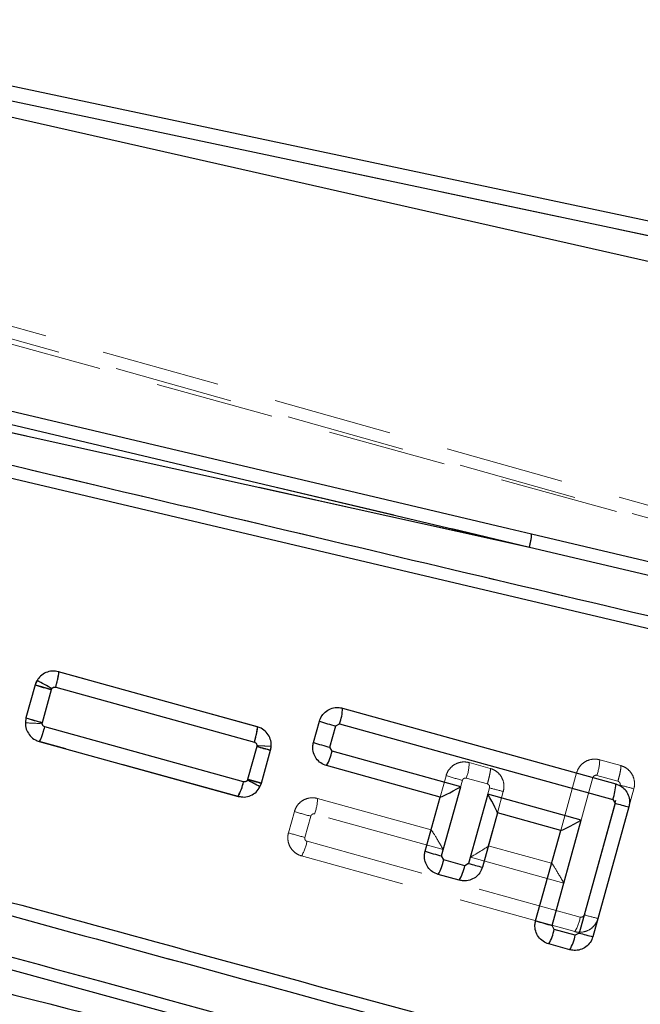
# Model space of a CAD drawing. Header units: millimetres. Extents: x 23 to 407, y 52 to 245.
# Tile 8 of 34: x 120 to 127, y 225 to 236. Entities that reach past the tile are written whole.
import ezdxf

# ---------------------------------------------------------------- set-up
doc = ezdxf.new("R2010")
doc.units = ezdxf.units.MM
doc.linetypes.add('HIDDEN', pattern=[1.905, 1.27, -0.635])
doc.layers.add('FORMATO', color=179, linetype='Continuous')
doc.styles.add('SLDTEXTSTYLE0', font='TXT', dxfattribs={"width": 0.75})
doc.dimstyles.new('SLDDIMSTYLE2', dxfattribs={"dimtxt": 3.5, "dimasz": 3.302, "dimexe": 0, "dimexo": 0.0625, "dimgap": 0.875, "dimtad": 1, "dimdec": 1, "dimlfac": 1.5, "dimrnd": 1e-09, "dimzin": 12, "dimdsep": 46, "dimtxsty": 'SLDTEXTSTYLE0', "dimsah": 1, "dimcen": 0.09, "dimadec": 0, "dimazin": 3, "dimtfac": 1, "dimtdec": 1, "dimtofl": 0, "dimtmove": 0, "dimatfit": 3, "dimfxl": 0, "dimfrac": 2, "dimtolj": 1, "dimtzin": 12, "dimarcsym": 0})

# ---------------------------------------------------------------- blocks, each defined once
blk = doc.blocks.new('_D_4')
at = {"layer": 'FORMATO'}
for p, q in [((140.029, 230.448), (214.029, 195.068)), ((213.127, 195.5), (144.92, 52.834)), ((71.821, 87.782), (145.822, 52.402))]:
    blk.add_line(p, q, dxfattribs=at)
for points in [[(213.127, 195.5), (211.245, 192.74), (212.161, 192.301)], [(144.92, 52.834), (146.802, 55.594), (145.885, 56.032)]]:
    blk.add_solid(points, dxfattribs=at)
at = {"layer": 'FORMATO', "insert": (171.09, 118.034), "char_height": 3.5, "attachment_point": 1, "rotation": 64.4478, "style": 'SLDTEXTSTYLE0'}
blk.add_mtext('237.2', dxfattribs=at)

msp = doc.modelspace()

# ---------------------------------------------------------------- linework, layer by layer
at = {"color": 7, "linetype": 'Continuous', "lineweight": 25}
for p, q in [((139.1267, 230.87885), (116.8609, 235.59156)), ((139.09485, 230.72837), (116.93282, 235.41913)), ((117.02006, 235.2758), (138.8196, 230.33934)), ((117.27708, 231.83793), (125.74013, 229.96795)), ((117.49524, 231.91696), (125.74013, 229.96795)), ((136.23694, 226.91494), (117.68103, 231.29921)), ((125.74013, 229.96795), (136.87523, 227.33442)), ((122.83802, 228.05211), (120.71926, 228.63823)), ((120.46964, 228.49711), (120.37206, 228.14488)), ((120.49009, 228.54539), (120.46964, 228.49711)), ((120.54647, 228.09511), (120.64408, 228.44743)), ((120.64408, 228.44743), (120.64768, 228.45586)), ((120.68879, 228.47228), (122.80705, 227.8863)), ((123.74613, 228.24927), (126.66017, 227.44314)), ((123.43715, 227.8828), (123.50006, 228.10991)), ((123.61156, 227.83304), (123.67447, 228.06014)), ((123.67447, 228.06014), (123.71548, 228.08337)), ((123.71548, 228.08337), (126.62953, 227.27724)), ((122.69099, 227.46461), (120.57241, 228.05062)), ((120.51395, 227.89532), (122.63276, 227.30924)), ((122.83273, 227.84157), (122.73513, 227.48929)), ((122.88195, 227.45003), (122.97953, 227.80226)), ((123.63479, 227.79201), (123.61156, 227.83304)), ((125.0068, 227.41249), (123.63479, 227.79201)), ((124.78791, 227.30157), (123.57657, 227.63665)), ((122.73513, 227.48929), (122.7324, 227.4823)), ((122.8667, 227.4111), (122.88195, 227.45003)), ((124.80217, 226.67331), (125.0068, 227.41249)), ((125.29594, 227.33251), (125.09129, 226.59327)), ((126.29187, 227.05702), (125.29594, 227.33251)), ((124.62775, 226.72304), (124.78791, 227.30157)), ((126.65276, 227.23622), (126.26958, 225.85203)), ((126.62953, 227.27724), (126.65276, 227.23622)), ((125.39832, 227.13272), (125.23813, 226.55407)), ((126.07298, 226.94609), (125.39832, 227.13272)), ((126.7996, 227.19702), (126.41641, 225.81283)), ((125.98045, 225.93207), (126.29187, 227.05702)), ((125.80604, 225.98181), (126.07298, 226.94609)), ((132.70031, 222.05252), (116.00436, 226.6054)), ((124.8254, 226.63229), (124.80217, 226.67331)), ((125.05028, 226.57003), (124.8254, 226.63229)), ((125.09129, 226.59327), (125.05028, 226.57003)), ((124.99202, 226.41467), (124.76714, 226.47693)), ((126.00368, 225.89106), (125.98045, 225.93207)), ((126.22856, 225.8288), (126.00368, 225.89106)), ((126.26958, 225.85203), (126.22856, 225.8288)), ((126.1703, 225.67344), (125.94543, 225.7357))]:
    msp.add_line(p, q, dxfattribs=at)
at = {"color": 7, "linetype": 'HIDDEN', "lineweight": 18}
for p, q in [((139.09485, 230.72837), (116.93282, 235.41913)), ((117.02006, 235.2758), (138.8196, 230.33934)), ((113.85932, 234.11276), (142.84022, 225.95396)), ((113.99649, 233.9353), (143.0832, 225.75629)), ((145.02588, 225.26427), (114.78866, 233.63488)), ((117.27708, 231.83793), (125.74013, 229.96795)), ((117.49524, 231.91696), (125.74013, 229.96795)), ((125.74013, 229.96795), (136.87523, 227.33442)), ((120.72011, 228.64004), (120.72021, 228.64001)), ((122.83868, 228.05307), (120.72011, 228.64004)), ((120.72021, 228.64001), (122.83868, 228.05307)), ((120.37264, 228.14669), (120.47009, 228.49896)), ((120.64428, 228.44844), (120.54702, 228.09683)), ((122.80822, 227.88712), (120.68955, 228.47411)), ((120.54702, 228.09683), (120.5458, 228.08828)), ((120.57234, 228.05268), (122.69082, 227.4658)), ((120.51414, 227.8973), (120.51413, 227.8973)), ((122.63269, 227.3104), (120.51414, 227.8973)), ((122.83313, 227.84328), (122.83437, 227.85051)), ((122.73586, 227.49164), (122.83313, 227.84328)), ((122.97999, 227.80418), (122.88254, 227.45191)), ((122.88254, 227.45191), (122.97999, 227.80418)), ((122.97999, 227.80418), (122.98693, 227.84541)), ((125.09722, 227.66929), (125.32216, 227.60701)), ((125.3221, 227.60703), (125.09722, 227.66929)), ((126.48895, 227.69906), (126.71389, 227.63679)), ((126.75272, 227.62134), (126.71382, 227.6368)), ((125.32216, 227.60701), (125.3221, 227.60703)), ((125.36099, 227.59157), (125.3221, 227.60703)), ((126.07309, 226.94648), (126.24284, 227.55966)), ((126.68323, 227.47089), (126.45827, 227.53316)), ((122.8751, 227.43256), (122.85237, 227.39227)), ((122.87388, 227.43038), (122.88254, 227.45191)), ((124.78795, 227.30171), (124.85111, 227.52989)), ((125.02554, 227.48016), (124.8209, 226.74097)), ((125.2915, 227.44112), (125.06657, 227.50339)), ((126.41726, 227.50993), (126.10583, 226.38499)), ((126.32319, 226.04571), (126.70625, 227.42943)), ((125.11001, 226.66087), (125.31453, 227.39965)), ((125.46149, 227.36092), (125.39846, 227.13323)), ((126.85321, 227.39069), (126.47003, 226.00651)), ((122.63275, 227.31039), (122.63269, 227.3104)), ((122.63269, 227.3104), (122.68548, 227.30513)), ((122.64687, 227.30781), (122.63275, 227.31039)), ((123.47975, 227.28692), (124.69147, 226.95122)), ((123.17076, 226.92038), (123.23359, 227.14751)), ((124.8209, 226.74097), (123.44906, 227.12103)), ((125.39832, 227.13272), (125.3011, 226.78152)), ((123.40803, 227.0978), (123.34532, 226.87115)), ((123.36841, 226.82966), (126.28213, 226.02249)), ((125.3013, 226.78227), (125.97641, 226.59523)), ((126.22388, 225.86713), (123.31013, 226.67431)), ((126.10583, 226.38499), (125.11001, 226.66087))]:
    msp.add_line(p, q, dxfattribs=at)
at = {"color": 7, "linetype": 'Continuous', "lineweight": 25, "flags": 128}
for points in [[(125.76189, 230.10491), (125.51989, 230.16208), (124.46963, 230.41017), (120.26854, 231.40223), (117.51691, 232.05176)], [(136.05169, 227.67306), (135.60814, 227.77793), (131.4073, 228.77097), (125.76189, 230.10491)]]:
    msp.add_lwpolyline(points, dxfattribs=at)
at = {"color": 7, "linetype": 'HIDDEN', "lineweight": 18, "flags": 128}
msp.add_lwpolyline([(120.65644, 228.6445), (120.67976, 228.64691), (120.72007, 228.64005), (120.72011, 228.64004), (120.72011, 228.64004)], dxfattribs=at)
at = {"color": 7, "linetype": 'Continuous', "lineweight": 25}
for centre, radius, start, end in [((125.26947, 230.11291), 0.49248, 342.881459, 359.069698), ((122.06813, 233.77844), 5.51793, 253.160676, 255.044015), ((118.99553, 225.73143), 3.18624, 58.766472, 62.026162), ((123.25544, 228.25413), 0.49071, 339.636275, 359.432805), ((121.98172, 233.45576), 5.54946, 253.138632, 255.011312), ((125.11664, 233.44494), 5.57458, 253.142548, 255.00675), ((125.0511, 233.20925), 5.56561, 253.142764, 255.009982), ((124.11023, 232.31874), 4.65587, 254.074559, 255.944876), ((123.16307, 227.88021), 0.4799, 329.500812, 349.409984), ((122.21915, 227.55283), 0.48001, 329.504391, 349.409215), ((121.06882, 224.18234), 3.69557, 60.889516, 63.246349), ((123.93989, 231.69986), 4.37953, 254.032809, 256.021124), ((126.16948, 227.448), 0.49071, 339.636275, 359.432805), ((124.79717, 227.33341), 0.03316, 253.783652, 255.128989), ((127.85403, 231.44072), 4.37273, 254.054883, 256.046337), ((125.35745, 227.1443), 0.04248, 344.175316, 344.891255), ((126.0695, 226.93212), 0.0144, 72.907249, 76.005393), ((126.22963, 232.01054), 5.52483, 253.145577, 255.026568), ((124.35375, 226.72055), 0.47984, 329.488109, 349.400603), ((126.2855, 230.77186), 4.34589, 254.05055, 256.054288), ((124.57841, 226.65837), 0.48006, 329.49288, 349.395833), ((127.41487, 231.29318), 5.54969, 253.148274, 255.020853), ((125.53192, 225.97935), 0.47995, 329.491386, 349.398933), ((127.47698, 230.08005), 4.39703, 254.062204, 256.042634), ((125.75691, 225.91706), 0.47984, 329.488109, 349.400603)]:
    msp.add_arc(centre, radius, start, end, dxfattribs=at)
at = {"color": 7, "linetype": 'HIDDEN', "lineweight": 18}
for centre, radius, start, end in [((125.26947, 230.11291), 0.49248, 342.881459, 359.069698), ((120.50927, 229.584), 1.49617, 264.480046, 271.399268), ((122.00101, 233.5126), 5.60755, 253.118713, 254.97196), ((124.01815, 231.99944), 4.3218, 254.085844, 256.100778), ((122.78343, 227.85845), 0.20391, 344.563725, 356.332253), ((124.60661, 227.67416), 0.49064, 339.631419, 359.431026), ((125.99747, 227.70415), 0.4915, 339.642066, 359.406496), ((126.4629, 232.85231), 5.56112, 253.152121, 255.020885), ((127.86147, 231.51445), 4.24523, 254.209376, 256.260704), ((126.46879, 231.48164), 4.24205, 254.21065, 256.263529), ((122.98918, 227.29189), 0.4906, 339.619358, 359.420296), ((124.83288, 232.42904), 5.51836, 253.153271, 255.036544), ((124.70886, 232.04009), 5.34576, 253.278344, 255.22229), ((122.89661, 226.91807), 0.48002, 329.482142, 349.387701), ((125.81035, 226.11076), 0.47996, 329.495928, 349.402421), ((127.52789, 230.26377), 4.38672, 254.060327, 256.045477)]:
    msp.add_arc(centre, radius, start, end, dxfattribs=at)
at = {"color": 7, "linetype": 'Continuous', "lineweight": 25}
for centre, major_axis, ratio, start_param, end_param in [((124.99301, 227.41776), (0.20486, 0.11606), 0.04837089, 3.18993545, 4.75234357), ((125.28215, 227.33778), (-0.11608, 0.2049), 0.03998381, 3.18154725, 4.66404618), ((126.27808, 227.06228), (0.20486, 0.11606), 0.04837089, 3.18993545, 4.75234357)]:
    msp.add_ellipse(centre, major_axis=major_axis, ratio=ratio, start_param=start_param, end_param=end_param, dxfattribs=at)
at = {"color": 7, "linetype": 'HIDDEN', "lineweight": 18}
for centre, major_axis, ratio, start_param, end_param in [((124.80711, 226.74624), (-0.11606, 0.20496), 0.03998546, 4.66406369, 6.24321321), ((125.09622, 226.66614), (0.20484, 0.11599), 0.04837255, 4.75236108, 6.23486001), ((126.09204, 226.39025), (-0.11606, 0.20496), 0.03998546, 4.66406369, 6.24321321)]:
    msp.add_ellipse(centre, major_axis=major_axis, ratio=ratio, start_param=start_param, end_param=end_param, dxfattribs=at)
at = {"color": 7, "linetype": 'Continuous', "lineweight": 25}
for points, knots in [([(136.49195, 226.98875), (133.32453, 227.73798), (127.02617, 229.22782), (120.72726, 230.71672), (117.59605, 231.45685)], [0, 0, 0, 0, 0.50289597, 1, 1, 1, 1]), ([(120.71926, 228.63823), (120.6965, 228.64216), (120.65098, 228.65), (120.58302, 228.63205), (120.52626, 228.59654), (120.50153, 228.56158), (120.49009, 228.54539)], [0, 0, 0, 0, 0.25952988, 0.51910173, 0.77746069, 1, 1, 1, 1]), ([(120.68879, 228.47228), (120.69185, 228.48363), (120.70004, 228.51397), (120.711, 228.56032), (120.71917, 228.6027), (120.72257, 228.63158), (120.72036, 228.63601), (120.71926, 228.63823)], [0, 0, 0, 0, 0.13430568, 0.35925688, 0.57283786, 0.78642323, 1, 1, 1, 1]), ([(120.64768, 228.45586), (120.65005, 228.45912), (120.65479, 228.46565), (120.6655, 228.47171), (120.67727, 228.47435), (120.68503, 228.47296), (120.68879, 228.47228)], [0, 0, 0, 0, 0.25227197, 0.50446581, 0.75943655, 1, 1, 1, 1]), ([(123.50006, 228.10991), (123.50816, 228.13091), (123.52435, 228.17293), (123.57332, 228.22139), (123.63401, 228.2515), (123.69469, 228.25986), (123.73137, 228.25231), (123.74613, 228.24927)], [0, 0, 0, 0, 0.21370994, 0.42741246, 0.64125669, 0.85570205, 1, 1, 1, 1]), ([(120.37206, 228.14488), (120.3682, 228.12237), (120.36047, 228.07738), (120.37796, 228.00974), (120.41523, 227.95183), (120.46377, 227.91294), (120.49965, 227.90034), (120.51395, 227.89532)], [0, 0, 0, 0, 0.21342863, 0.42679304, 0.64115785, 0.85703796, 1, 1, 1, 1]), ([(120.57241, 228.05062), (120.56968, 228.05159), (120.56304, 228.05396), (120.55424, 228.06115), (120.54763, 228.07153), (120.54456, 228.0834), (120.54584, 228.09124), (120.54647, 228.09511)], [0, 0, 0, 0, 0.15280636, 0.3712835, 0.58491496, 0.7953718, 1, 1, 1, 1]), ([(120.51397, 227.89531), (120.51606, 227.89664), (120.52023, 227.89931), (120.53216, 227.92583), (120.54698, 227.96649), (120.56114, 228.01109), (120.56949, 228.04038), (120.57241, 228.05062)], [0, 0, 0, 0, 0.21587637, 0.43174845, 0.6476221, 0.87680942, 1, 1, 1, 1]), ([(122.80705, 227.8863), (122.81274, 227.90753), (122.82411, 227.94997), (122.83575, 228.00443), (122.84153, 228.04324), (122.83921, 228.04915), (122.83805, 228.0521)], [0, 0, 0, 0, 0.24999892, 0.49999426, 0.74999651, 1, 1, 1, 1]), ([(122.97953, 227.80226), (122.98345, 227.82473), (122.99128, 227.86968), (122.97396, 227.93732), (122.93684, 227.9953), (122.88833, 228.03436), (122.85239, 228.04704), (122.83802, 228.05211)], [0, 0, 0, 0, 0.213195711, 0.426348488, 0.640568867, 0.856356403, 1, 1, 1, 1]), ([(122.80705, 227.8863), (122.80978, 227.88531), (122.81641, 227.88292), (122.82517, 227.87571), (122.83172, 227.86535), (122.83478, 227.85342), (122.83341, 227.84552), (122.83273, 227.84157)], [0, 0, 0, 0, 0.15270942, 0.37017968, 0.58249201, 0.79120979, 1, 1, 1, 1]), ([(123.57657, 227.63665), (123.55541, 227.64481), (123.5131, 227.66113), (123.46444, 227.71061), (123.43445, 227.77189), (123.42662, 227.83239), (123.43419, 227.86863), (123.43715, 227.8828)], [0, 0, 0, 0, 0.21569563, 0.43140475, 0.64697421, 0.86191978, 1, 1, 1, 1]), ([(122.7324, 227.4823), (122.73026, 227.479), (122.72589, 227.47226), (122.71542, 227.46566), (122.70325, 227.46247), (122.69507, 227.4639), (122.69099, 227.46461)], [0, 0, 0, 0, 0.24039026, 0.49077279, 0.74562045, 1, 1, 1, 1]), ([(126.66017, 227.44314), (126.68133, 227.43498), (126.72364, 227.41865), (126.7723, 227.36916), (126.80229, 227.30788), (126.81011, 227.24739), (126.80255, 227.21117), (126.7996, 227.19702)], [0, 0, 0, 0, 0.21571132, 0.43141982, 0.64704753, 0.86211119, 1, 1, 1, 1]), ([(122.63276, 227.30924), (122.65545, 227.30529), (122.70082, 227.2974), (122.76858, 227.3152), (122.82849, 227.35246), (122.85388, 227.39142), (122.8667, 227.4111)], [0, 0, 0, 0, 0.24930136, 0.49865505, 0.74673101, 1, 1, 1, 1]), ([(116.52558, 227.18392), (116.53567, 227.18117), (116.89254, 227.08383), (118.6366, 226.60828), (124.02394, 225.13909), (129.06506, 223.76439), (132.71879, 222.76804)], [0, 0, 0, 0, 0.00186933, 0.06612333, 0.32313921, 1, 1, 1, 1]), ([(116.36977, 227.0848), (119.10802, 226.33734), (124.57621, 224.84468), (130.04537, 223.35243), (132.77579, 222.60744)], [0, 0, 0, 0, 0.50075999, 1, 1, 1, 1]), ([(132.7461, 222.17536), (128.88333, 223.22932), (123.31804, 224.74781), (117.75406, 226.26673), (116.05195, 226.73139)], [0, 0, 0, 0, 0.694082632, 1, 1, 1, 1]), ([(124.76714, 226.47693), (124.74599, 226.4851), (124.70367, 226.50143), (124.65502, 226.55093), (124.62504, 226.61224), (124.61725, 226.67271), (124.6248, 226.70891), (124.62775, 226.72304)], [0, 0, 0, 0, 0.215777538, 0.431563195, 0.647247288, 0.862311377, 1, 1, 1, 1]), ([(125.23813, 226.55407), (125.23004, 226.53306), (125.21385, 226.49106), (125.16491, 226.44258), (125.10426, 226.41246), (125.04355, 226.40407), (125.00682, 226.41162), (124.99202, 226.41467)], [0, 0, 0, 0, 0.21361875, 0.427226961, 0.640926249, 0.855224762, 1, 1, 1, 1]), ([(115.13991, 226.47974), (116.28566, 226.19162), (121.40564, 224.90414), (126.52172, 223.59474), (130.49292, 222.57835)], [0, 0, 0, 0, 0.223780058, 1, 1, 1, 1]), ([(125.94543, 225.7357), (125.92427, 225.74387), (125.88195, 225.76021), (125.8333, 225.80972), (125.80332, 225.87102), (125.79553, 225.93149), (125.80309, 225.96769), (125.80604, 225.98181)], [0, 0, 0, 0, 0.215802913, 0.431601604, 0.647305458, 0.862413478, 1, 1, 1, 1]), ([(126.41641, 225.81283), (126.40832, 225.79183), (126.39214, 225.74983), (126.34321, 225.70136), (126.28256, 225.67124), (126.22185, 225.66284), (126.18512, 225.6704), (126.1703, 225.67344)], [0, 0, 0, 0, 0.21359353, 0.42719524, 0.64086141, 0.85510739, 1, 1, 1, 1])]:
    msp.add_open_spline(points, degree=3, knots=knots, dxfattribs=at)
at = {"color": 7, "linetype": 'HIDDEN', "lineweight": 18}
for points, knots in [([(136.49195, 226.98875), (133.32453, 227.73798), (127.02617, 229.22782), (120.72726, 230.71672), (117.59605, 231.45685)], [0, 0, 0, 0, 0.50289597, 1, 1, 1, 1]), ([(120.72021, 228.64001), (120.72131, 228.63779), (120.72352, 228.63336), (120.71999, 228.60392), (120.71013, 228.55249), (120.69729, 228.50359), (120.68955, 228.47411)], [0, 0, 0, 0, 0.21423756, 0.42848052, 0.65554048, 1, 1, 1, 1]), ([(120.47009, 228.49897), (120.47009, 228.49898), (120.47388, 228.51246), (120.48386, 228.54021), (120.50292, 228.56225), (120.51275, 228.57362)], [0, 0, 0, 0, 0.00047571, 0.48415739, 1, 1, 1, 1]), ([(120.64428, 228.44844), (120.6391, 228.44991), (120.62259, 228.45461), (120.58809, 228.46441), (120.54348, 228.47714), (120.50284, 228.48887), (120.47529, 228.49703), (120.47182, 228.49832), (120.47009, 228.49896)], [0, 0, 0, 0, 0.05881543, 0.18713656, 0.39035602, 0.59356824, 0.7967832, 1, 1, 1, 1]), ([(120.68955, 228.47411), (120.68714, 228.47463), (120.68071, 228.476), (120.66985, 228.47473), (120.66063, 228.4704), (120.65278, 228.464), (120.6474, 228.45712), (120.64513, 228.45079), (120.64428, 228.44844)], [0, 0, 0, 0, 0.128332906, 0.342818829, 0.557206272, 0.650520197, 0.869917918, 1, 1, 1, 1]), ([(120.5458, 228.08828), (120.54618, 228.08409), (120.54693, 228.07572), (120.55323, 228.06464), (120.56199, 228.05648), (120.56911, 228.05386), (120.57234, 228.05268)], [0, 0, 0, 0, 0.26201638, 0.52415779, 0.78406451, 1, 1, 1, 1]), ([(120.57234, 228.05268), (120.56632, 228.03182), (120.5543, 227.99012), (120.53647, 227.93842), (120.52164, 227.90294), (120.51663, 227.89918), (120.51413, 227.8973)], [0, 0, 0, 0, 0.25000141, 0.49999849, 0.74999769, 1, 1, 1, 1]), ([(122.83868, 228.05307), (122.83989, 228.05011), (122.84232, 228.04418), (122.83667, 228.00534), (122.82516, 227.95084), (122.81386, 227.90836), (122.80822, 227.88712)], [0, 0, 0, 0, 0.25000197, 0.50000228, 0.74999503, 1, 1, 1, 1]), ([(122.83437, 227.85051), (122.83434, 227.85316), (122.83427, 227.85984), (122.8306, 227.87016), (122.82369, 227.87897), (122.81581, 227.88456), (122.81059, 227.88632), (122.80822, 227.88712)], [0, 0, 0, 0, 0.16278748, 0.41120451, 0.65965922, 0.84560927, 1, 1, 1, 1]), ([(122.98693, 227.84541), (122.98506, 227.84503), (122.98132, 227.84427), (122.95255, 227.84474), (122.9103, 227.84637), (122.87262, 227.8483), (122.84695, 227.84977), (122.83941, 227.85022), (122.83437, 227.85051)], [0, 0, 0, 0, 0.22691973, 0.45384473, 0.68076433, 0.90768395, 0.93831425, 1, 1, 1, 1]), ([(124.85111, 227.52989), (124.85112, 227.5299), (124.85654, 227.55161), (124.87712, 227.5931), (124.9254, 227.64248), (124.98812, 227.67257), (125.04812, 227.67928), (125.08398, 227.6726), (125.09721, 227.66929), (125.09722, 227.66929)], [0, 0, 0, 0, 0.000131, 0.2146953, 0.43310612, 0.65208677, 0.86907471, 0.99986894, 1, 1, 1, 1]), ([(126.24284, 227.55966), (126.24284, 227.55968), (126.24951, 227.58103), (126.26825, 227.62305), (126.3173, 227.67221), (126.37984, 227.70241), (126.43983, 227.70888), (126.47575, 227.70258), (126.48893, 227.69906), (126.48895, 227.69906)], [0, 0, 0, 0, 0.00013315, 0.21467728, 0.43323506, 0.65224612, 0.86910534, 0.99987667, 1, 1, 1, 1]), ([(126.68323, 227.47089), (126.6889, 227.49212), (126.70022, 227.53459), (126.71178, 227.58909), (126.71746, 227.62791), (126.71508, 227.63383), (126.71389, 227.63679)], [0, 0, 0, 0, 0.250007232, 0.500003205, 0.749998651, 1, 1, 1, 1]), ([(126.71389, 227.63679), (126.72684, 227.63233), (126.76152, 227.62039), (126.8095, 227.58294), (126.84755, 227.52495), (126.86334, 227.45816), (126.85987, 227.412), (126.85322, 227.39071), (126.85321, 227.39069)], [0, 0, 0, 0, 0.13109999, 0.35083781, 0.56914637, 0.78468046, 0.99986609, 1, 1, 1, 1]), ([(125.32216, 227.60701), (125.32335, 227.60406), (125.32573, 227.59814), (125.32005, 227.55932), (125.30849, 227.50482), (125.29717, 227.46235), (125.2915, 227.44112)], [0, 0, 0, 0, 0.24999703, 0.49999572, 0.75000925, 1, 1, 1, 1]), ([(125.32216, 227.60701), (125.33511, 227.60256), (125.36976, 227.59063), (125.4178, 227.55319), (125.45566, 227.49525), (125.4722, 227.42824), (125.46691, 227.38258), (125.46149, 227.36093), (125.46149, 227.36092)], [0, 0, 0, 0, 0.13104789, 0.3506682, 0.56902316, 0.78470349, 0.99986823, 1, 1, 1, 1]), ([(126.45827, 227.53316), (126.45607, 227.53363), (126.45021, 227.53487), (126.44023, 227.53368), (126.42981, 227.52865), (126.42149, 227.52043), (126.41864, 227.51337), (126.41726, 227.50993)], [0, 0, 0, 0, 0.12978545, 0.34540326, 0.5651901, 0.78837826, 1, 1, 1, 1]), ([(122.69082, 227.4658), (122.68482, 227.44494), (122.67281, 227.40323), (122.65501, 227.35153), (122.64022, 227.31604), (122.63524, 227.31227), (122.63275, 227.31039)], [0, 0, 0, 0, 0.25001441, 0.50000064, 0.74999885, 1, 1, 1, 1]), ([(122.69082, 227.4658), (122.69286, 227.46536), (122.6986, 227.46411), (122.70874, 227.46487), (122.72005, 227.46949), (122.72947, 227.4779), (122.7341, 227.48602), (122.7356, 227.49082), (122.73586, 227.49164)], [0, 0, 0, 0, 0.10952117, 0.30681509, 0.52216744, 0.73744411, 0.95516592, 1, 1, 1, 1]), ([(122.88254, 227.4519), (122.88036, 227.45238), (122.876, 227.45332), (122.84267, 227.46223), (122.79464, 227.47533), (122.75545, 227.4862), (122.73586, 227.49164)], [0, 0, 0, 0, 0.24999865, 0.49999669, 0.74999714, 1, 1, 1, 1]), ([(125.06657, 227.50339), (125.06436, 227.50386), (125.05849, 227.5051), (125.0485, 227.5039), (125.03809, 227.49887), (125.02976, 227.49066), (125.02692, 227.4836), (125.02554, 227.48016)], [0, 0, 0, 0, 0.13017636, 0.3458177, 0.5654774, 0.78847942, 1, 1, 1, 1]), ([(125.31453, 227.39965), (125.31518, 227.40346), (125.31648, 227.41109), (125.31352, 227.42253), (125.30723, 227.43223), (125.29928, 227.43844), (125.29361, 227.44039), (125.2915, 227.44112)], [0, 0, 0, 0, 0.21894625, 0.43788391, 0.65670785, 0.87268238, 1, 1, 1, 1]), ([(126.70625, 227.42943), (126.7069, 227.43324), (126.7082, 227.44086), (126.70524, 227.4523), (126.69896, 227.46199), (126.69101, 227.46821), (126.68534, 227.47016), (126.68323, 227.47089)], [0, 0, 0, 0, 0.2189053, 0.43770049, 0.65655155, 0.87272984, 1, 1, 1, 1]), ([(123.23359, 227.14751), (123.2336, 227.14752), (123.24027, 227.16888), (123.25898, 227.21087), (123.30798, 227.26001), (123.37046, 227.29025), (123.43051, 227.29678), (123.46651, 227.29045), (123.47974, 227.28692), (123.47975, 227.28692)], [0, 0, 0, 0, 0.000133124, 0.214646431, 0.432789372, 0.651612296, 0.868655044, 0.999876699, 1, 1, 1, 1]), ([(123.44906, 227.12103), (123.44685, 227.1215), (123.44097, 227.12275), (123.43097, 227.12154), (123.42056, 227.11651), (123.41224, 227.10829), (123.40941, 227.10124), (123.40803, 227.0978)], [0, 0, 0, 0, 0.13052799, 0.34618376, 0.56584106, 0.78856289, 1, 1, 1, 1]), ([(116.36977, 227.0848), (119.10802, 226.33734), (124.57621, 224.84468), (130.04537, 223.35243), (132.77579, 222.60744)], [0, 0, 0, 0, 0.500759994, 1, 1, 1, 1]), ([(123.31013, 226.67431), (123.31012, 226.67431), (123.28829, 226.67977), (123.24718, 226.70001), (123.19881, 226.74731), (123.16861, 226.80803), (123.1613, 226.86801), (123.16622, 226.90584), (123.17076, 226.92036), (123.17076, 226.92038)], [0, 0, 0, 0, 0.00013103, 0.21591028, 0.42828705, 0.63992019, 0.85320207, 0.99986611, 1, 1, 1, 1]), ([(123.34532, 226.87115), (123.3448, 226.86858), (123.34353, 226.86227), (123.34499, 226.85196), (123.35002, 226.84183), (123.358, 226.83368), (123.36494, 226.83101), (123.36841, 226.82966)], [0, 0, 0, 0, 0.14917332, 0.36571181, 0.57848213, 0.7885688, 1, 1, 1, 1]), ([(132.7461, 222.17536), (128.88333, 223.22932), (123.31804, 224.74781), (117.75406, 226.26673), (116.05195, 226.73139)], [0, 0, 0, 0, 0.69408263, 1, 1, 1, 1]), ([(115.13991, 226.47974), (116.28566, 226.19162), (121.40564, 224.90414), (126.52172, 223.59474), (130.49292, 222.57835)], [0, 0, 0, 0, 0.22378005, 1, 1, 1, 1]), ([(126.47003, 226.00651), (126.47002, 226.0065), (126.4646, 225.9848), (126.44403, 225.94329), (126.39584, 225.89409), (126.333, 225.86343), (126.2736, 225.85849), (126.23661, 225.86204), (126.2239, 225.86712), (126.22388, 225.86713)], [0, 0, 0, 0, 0.00013099, 0.2146066, 0.43289085, 0.65159583, 0.86827506, 0.9998713, 1, 1, 1, 1]), ([(126.28213, 226.02249), (126.28436, 226.02202), (126.29025, 226.02078), (126.30025, 226.02197), (126.31065, 226.02701), (126.31898, 226.03521), (126.32181, 226.04227), (126.32319, 226.04571)], [0, 0, 0, 0, 0.13118899, 0.34672049, 0.5660441, 0.7885517, 1, 1, 1, 1])]:
    msp.add_open_spline(points, degree=3, knots=knots, dxfattribs=at)

# ---------------------------------------------------------------- dimensions: what is measured, and where the dimension line sits
at = {"layer": 'FORMATO'}
dim = msp.add_linear_dim(base=(144.91951, 52.83378), p1=(139.1267, 230.87885), p2=(70.91898, 88.213), angle=64.447805, dimstyle='SLDDIMSTYLE2', dxfattribs=at)
dim.commit()
dim.dimension.update_dxf_attribs({"geometry": '_D_4', "text_midpoint": (177.67061, 121.33721), "dimtype": 160})

doc.saveas('drawing.dxf')
